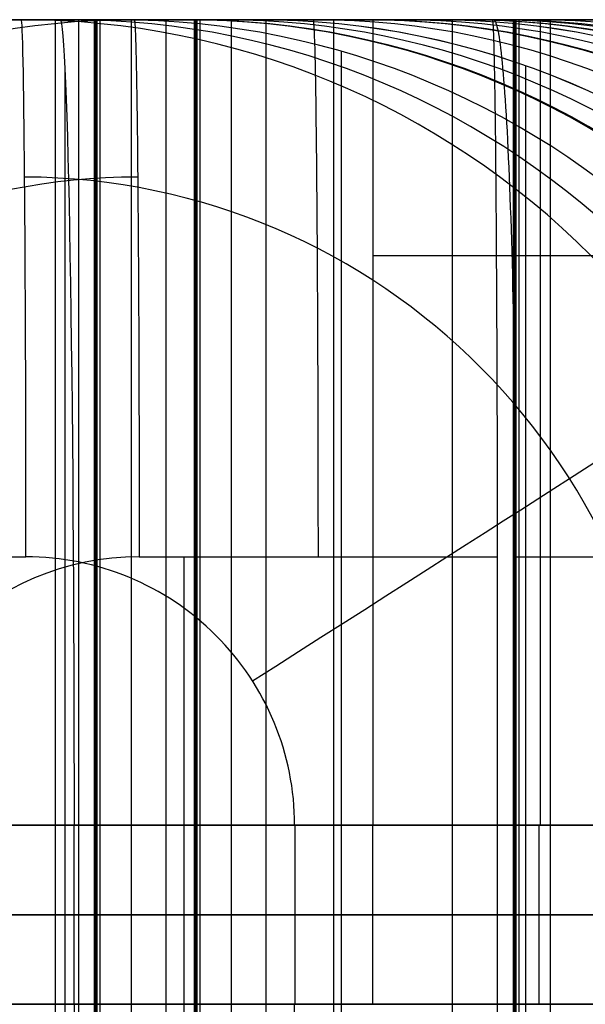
# Model space of a CAD drawing. Extents: x -879 to 919, y -7 to 33.
# Tile 42 of 66: x 504 to 516, y 11 to 33. Entities that reach past the tile are written whole.
import ezdxf

# ---------------------------------------------------------------- set-up
doc = ezdxf.new("R2010")
doc.units = 0
doc.layers.add('IGES_LEVEL_0', color=7, linetype='CONTINUOUS')
doc.layers.add('PREDEFINITO', color=7, linetype='CONTINUOUS')

msp = doc.modelspace()

# ---------------------------------------------------------------- linework, layer by layer
at = {"layer": 'IGES_LEVEL_0'}
for p, q in [((506.197, 33.426, 2227.989), (487.703, 33.426, -88.237)), ((503.675, 33.426, -89.782), (495.674, 33.426, -89.852)), ((514.198, 33.426, 2227.997), (495.704, 33.426, -88.23)), ((504.745, 33.426, 33.732), (496.744, 33.426, 33.663)), ((496.949, 33.426, 1069.797), (504.952, 33.426, 1069.962)), ((505.815, 33.426, 157.148), (497.814, 33.426, 157.148)), ((497.814, 33.426, 157.177), (505.815, 33.426, 157.245)), ((498.409, 33.426, 163.15), (587.087, 33.426, 163.15)), ((564.511, 33.426, 1199.211), (502.823, 33.426, 1199.211)), ((502.836, 33.426, 1193.21), (564.535, 33.426, 1193.21)), ((508.921, 33.426, 677.273), (502.947, 33.426, 677.273)), ((504.062, 33.426, 546.78), (503.466, 33.426, 550.672)), ((503.675, 33.426, -89.782), (505.815, 33.426, 157.245)), ((510.076, 33.426, 547.268), (503.983, 33.426, 547.268)), ((504.739, 33.426, 542.919), (504.062, 33.426, 546.78)), ((504.441, 33.426, 677.631), (504.542, 33.426, 683.432)), ((575.57, 33.426, 677.429), (504.441, 33.426, 677.631)), ((504.441, -6.574, 677.631), (504.441, 33.426, 677.631)), ((504.542, 33.426, 683.432), (575.57, 33.426, 683.432)), ((505.499, 33.426, 539.091), (504.739, 33.426, 542.919)), ((504.951, 33.426, 1069.884), (504.951, -6.574, 1069.884)), ((505.426, 33.426, 1093.685), (505.298, 33.426, 1100.013)), ((505.298, 33.426, 1100.013), (505.298, -6.574, 1100.013)), ((505.298, 33.426, 1100.013), (505.341, 33.426, 1106.363)), ((505.298, 33.426, 1100.013), (505.298, -6.574, 1100.013)), ((505.426, 33.426, 1093.685), (505.298, 33.426, 1100.013)), ((505.298, 33.426, 1100.013), (505.341, 33.426, 1106.363)), ((505.32, 33.426, 1103.188), (505.32, -6.574, 1103.188)), ((505.341, 33.426, 1106.363), (505.341, -6.574, 1106.363)), ((505.341, 33.426, 1106.363), (506.912, 33.426, 1196.364)), ((505.341, 33.426, 1106.363), (505.341, -6.574, 1106.363)), ((505.341, 33.426, 1106.363), (506.912, 33.426, 1196.364)), ((505.362, 33.426, 1096.849), (505.362, -6.574, 1096.849)), ((505.807, 33.426, 1085.612), (505.426, 33.426, 1093.685)), ((505.426, 33.426, 1093.685), (505.426, -6.574, 1093.685)), ((505.426, 33.426, 1093.685), (505.426, -6.574, 1093.685)), ((505.807, 33.426, 1085.612), (505.426, 33.426, 1093.685)), ((506.343, 33.426, 535.298), (505.499, 33.426, 539.091)), ((506.102, 33.426, 1081.611), (505.807, 33.426, 1085.612)), ((506.102, 33.426, 1081.611), (505.807, 33.426, 1085.612)), ((587.087, 33.426, 157.148), (505.815, 33.426, 157.148)), ((506.47, 33.426, 1077.634), (506.102, 33.426, 1081.611)), ((506.47, 33.426, 1077.634), (506.102, 33.426, 1081.611)), ((506.126, 33.426, 1151.364), (506.126, -6.574, 1151.364)), ((506.197, 33.426, 2227.989), (506.199, 33.423, 2228.293)), ((513.777, 33.426, 2227.996), (506.197, 33.426, 2227.989)), ((506.199, 33.423, 2228.293), (506.202, 33.414, 2228.599)), ((506.202, 33.414, 2228.599), (506.204, 33.399, 2228.908)), ((506.204, 33.399, 2228.908), (506.207, 33.378, 2229.219)), ((506.207, 33.378, 2229.219), (506.209, 33.35, 2229.532)), ((506.209, 33.35, 2229.532), (506.212, 33.315, 2229.846)), ((506.212, 33.315, 2229.846), (506.214, 33.274, 2230.162)), ((506.214, 33.274, 2230.162), (506.217, 33.226, 2230.479)), ((506.217, 33.226, 2230.479), (506.219, 33.171, 2230.797)), ((507.274, 33.426, 531.541), (506.343, 33.426, 535.298)), ((506.912, 33.426, 1073.684), (506.47, 33.426, 1077.634)), ((506.912, 33.426, 1073.684), (506.47, 33.426, 1077.634)), ((506.912, -6.574, 1196.364), (506.912, 33.426, 1196.364)), ((512.886, 33.426, 1196.364), (506.912, 33.426, 1196.364)), ((507.43, 33.426, 1069.762), (506.912, 33.426, 1073.684)), ((506.912, -6.574, 1196.364), (506.912, 33.426, 1196.364)), ((512.886, 33.426, 1196.364), (506.912, 33.426, 1196.364)), ((507.43, 33.426, 1069.762), (506.912, 33.426, 1073.684)), ((508.293, 33.426, 527.821), (507.274, 33.426, 531.541)), ((507.381, 33.426, 587.112), (507.337, 33.426, 582.572)), ((507.337, 33.426, 582.572), (507.359, 33.426, 578.214)), ((507.359, 33.426, 578.214), (507.337, 33.426, 582.572)), ((507.337, 33.426, 582.572), (507.381, 33.426, 587.112)), ((507.359, 33.426, 578.214), (507.674, 33.426, 569.701)), ((508.921, 33.426, 677.273), (507.381, 33.426, 587.112)), ((507.381, 33.426, 587.112), (508.921, 33.426, 677.273)), ((508.027, 33.426, 1065.87), (507.43, 33.426, 1069.762)), ((508.027, 33.426, 1065.87), (507.43, 33.426, 1069.762)), ((507.659, 33.426, 1610.498), (507.532, 33.426, 1616.827)), ((507.532, 33.426, 1616.827), (507.532, -6.574, 1616.827)), ((507.532, 33.426, 1616.827), (507.574, 33.426, 1623.177)), ((507.532, 33.426, 1616.827), (507.532, -6.574, 1616.827)), ((507.659, 33.426, 1610.498), (507.532, 33.426, 1616.827)), ((507.532, 33.426, 1616.827), (507.574, 33.426, 1623.177)), ((507.553, 33.426, 1620.002), (507.553, -6.574, 1620.002)), ((507.574, 33.426, 1623.177), (507.574, -6.574, 1623.177)), ((507.574, 33.426, 1623.177), (509.145, 33.426, 1713.178)), ((507.574, 33.426, 1623.177), (507.574, -6.574, 1623.177)), ((507.574, 33.426, 1623.177), (509.145, 33.426, 1713.178)), ((507.595, 33.426, 1613.662), (507.595, -6.574, 1613.662)), ((508.04, 33.426, 1602.426), (507.659, 33.426, 1610.498)), ((507.659, 33.426, 1610.498), (507.659, -6.574, 1610.498)), ((507.659, 33.426, 1610.498), (507.659, -6.574, 1610.498)), ((508.04, 33.426, 1602.426), (507.659, 33.426, 1610.498)), ((507.674, 33.426, 569.701), (508.226, 33.426, 561.94)), ((514.04, 33.426, 1066.358), (507.947, 33.426, 1066.358)), ((508.704, 33.426, 1062.01), (508.027, 33.426, 1065.87)), ((508.704, 33.426, 1062.01), (508.027, 33.426, 1065.87)), ((508.335, 33.426, 1598.424), (508.04, 33.426, 1602.426)), ((508.335, 33.426, 1598.424), (508.04, 33.426, 1602.426)), ((508.226, 33.426, 561.94), (508.606, 33.426, 558.067)), ((509.402, 33.426, 524.141), (508.293, 33.426, 527.821)), ((508.703, 33.426, 1594.448), (508.335, 33.426, 1598.424)), ((508.703, 33.426, 1594.448), (508.335, 33.426, 1598.424)), ((508.359, 33.426, 1668.177), (508.359, -6.574, 1668.177)), ((508.606, 33.426, 558.067), (509.06, 33.426, 554.203)), ((509.145, 33.426, 1590.498), (508.703, 33.426, 1594.448)), ((509.145, 33.426, 1590.498), (508.703, 33.426, 1594.448)), ((509.463, 33.426, 1058.182), (508.704, 33.426, 1062.01)), ((509.463, 33.426, 1058.182), (508.704, 33.426, 1062.01)), ((509.06, 33.426, 554.203), (509.591, 33.426, 550.349)), ((509.145, -6.574, 1713.178), (509.145, 33.426, 1713.178)), ((515.119, 33.426, 1713.178), (509.145, 33.426, 1713.178)), ((509.663, 33.426, 1586.576), (509.145, 33.426, 1590.498)), ((509.145, -6.574, 1713.178), (509.145, 33.426, 1713.178)), ((515.119, 33.426, 1713.178), (509.145, 33.426, 1713.178)), ((509.663, 33.426, 1586.576), (509.145, 33.426, 1590.498)), ((510.605, 33.426, 520.501), (509.402, 33.426, 524.141)), ((510.307, 33.426, 1054.388), (509.463, 33.426, 1058.182)), ((510.307, 33.426, 1054.388), (509.463, 33.426, 1058.182)), ((509.591, 33.426, 550.349), (510.204, 33.426, 546.508)), ((510.26, 33.426, 1582.684), (509.663, 33.426, 1586.576)), ((510.26, 33.426, 1582.684), (509.663, 33.426, 1586.576)), ((516.273, 33.426, 1583.172), (510.18, 33.426, 1583.172)), ((510.2, 33.423, 2228.297), (510.197, 33.426, 2227.993)), ((510.202, 33.414, 2228.603), (510.2, 33.423, 2228.297)), ((510.205, 33.399, 2228.912), (510.202, 33.414, 2228.603)), ((510.204, 33.426, 546.508), (510.75, 33.426, 543.47)), ((510.207, 33.378, 2229.223), (510.205, 33.399, 2228.912)), ((510.21, 33.35, 2229.535), (510.207, 33.378, 2229.223)), ((510.212, 33.315, 2229.85), (510.21, 33.35, 2229.535)), ((510.215, 33.274, 2230.166), (510.212, 33.315, 2229.85)), ((510.217, 33.226, 2230.483), (510.215, 33.274, 2230.166)), ((510.22, 33.171, 2230.801), (510.217, 33.226, 2230.483)), ((510.937, 33.426, 1578.823), (510.26, 33.426, 1582.684)), ((510.937, 33.426, 1578.823), (510.26, 33.426, 1582.684)), ((511.238, 33.426, 1050.631), (510.307, 33.426, 1054.388)), ((511.238, 33.426, 1050.631), (510.307, 33.426, 1054.388)), ((511.902, 33.426, 516.904), (510.605, 33.426, 520.501)), ((510.705, 33.426, 1716.025), (510.655, 33.426, 1710.023)), ((510.655, 33.426, 1710.023), (553.14, 33.426, 1710.023)), ((510.655, -6.574, 1710.023), (510.655, 33.426, 1710.023)), ((510.655, 33.426, 1710.023), (553.14, 33.426, 1710.023)), ((553.116, 33.426, 1716.025), (510.705, 33.426, 1716.025)), ((510.75, 33.426, 543.47), (511.351, 33.426, 540.443)), ((511.696, 33.426, 1574.995), (510.937, 33.426, 1578.823)), ((511.696, 33.426, 1574.995), (510.937, 33.426, 1578.823)), ((512.257, 33.426, 1046.912), (511.238, 33.426, 1050.631)), ((512.257, 33.426, 1046.912), (511.238, 33.426, 1050.631)), ((511.345, 33.426, 1106.203), (511.301, 33.426, 1101.663)), ((511.301, 33.426, 1101.663), (511.324, 33.426, 1097.305)), ((511.324, 33.426, 1097.305), (511.301, 33.426, 1101.663)), ((511.301, 33.426, 1101.663), (511.345, 33.426, 1106.203)), ((511.324, 33.426, 1097.305), (511.638, 33.426, 1088.791)), ((511.324, 33.426, 1097.305), (511.638, 33.426, 1088.791)), ((512.886, 33.426, 1196.364), (511.345, 33.426, 1106.203)), ((511.345, 33.426, 1106.203), (512.886, 33.426, 1196.364)), ((511.351, 33.426, 540.443), (512.01, 33.426, 537.427)), ((511.638, 33.426, 1088.791), (512.191, 33.426, 1081.03)), ((511.638, 33.426, 1088.791), (512.191, 33.426, 1081.03)), ((512.54, 33.426, 1571.202), (511.696, 33.426, 1574.995)), ((512.54, 33.426, 1571.202), (511.696, 33.426, 1574.995)), ((513.295, 33.426, 513.351), (511.902, 33.426, 516.904)), ((512.01, 33.426, 537.427), (512.727, 33.426, 534.426)), ((512.191, 33.426, 1081.03), (512.571, 33.426, 1077.158)), ((512.191, 33.426, 1081.03), (512.571, 33.426, 1077.158)), ((513.367, 33.426, 1043.231), (512.257, 33.426, 1046.912)), ((513.367, 33.426, 1043.231), (512.257, 33.426, 1046.912)), ((513.471, 33.426, 1567.445), (512.54, 33.426, 1571.202)), ((513.471, 33.426, 1567.445), (512.54, 33.426, 1571.202)), ((512.571, 33.426, 1077.158), (513.025, 33.426, 1073.294)), ((512.571, 33.426, 1077.158), (513.025, 33.426, 1073.294)), ((512.727, 33.426, 534.426), (513.505, 33.426, 531.439)), ((513.025, 33.426, 1073.294), (513.556, 33.426, 1069.44)), ((513.025, 33.426, 1073.294), (513.556, 33.426, 1069.44)), ((514.788, 33.426, 509.843), (513.295, 33.426, 513.351)), ((513.295, 33.426, 513.351), (513.295, -6.574, 513.351)), ((514.569, 33.426, 1039.592), (513.367, 33.426, 1043.231)), ((514.569, 33.426, 1039.592), (513.367, 33.426, 1043.231)), ((514.49, 33.426, 1563.725), (513.471, 33.426, 1567.445)), ((514.49, 33.426, 1563.725), (513.471, 33.426, 1567.445)), ((513.505, 33.426, 531.439), (514.345, 33.426, 528.469)), ((513.578, 33.426, 1623.016), (513.534, 33.426, 1618.476)), ((513.534, 33.426, 1618.476), (513.557, 33.426, 1614.118)), ((513.557, 33.426, 1614.118), (513.534, 33.426, 1618.476)), ((513.534, 33.426, 1618.476), (513.578, 33.426, 1623.016)), ((513.556, 33.426, 1069.44), (514.168, 33.426, 1065.598)), ((513.556, 33.426, 1069.44), (514.168, 33.426, 1065.598)), ((513.557, 33.426, 1614.118), (513.871, 33.426, 1605.605)), ((513.557, 33.426, 1614.118), (513.871, 33.426, 1605.605)), ((515.119, 33.426, 1713.178), (513.578, 33.426, 1623.016)), ((513.578, 33.426, 1623.016), (515.119, 33.426, 1713.178)), ((514.198, 33.426, 2227.997), (513.777, 33.426, 2227.996)), ((513.871, 33.426, 1605.605), (514.424, 33.426, 1597.844)), ((513.871, 33.426, 1605.605), (514.424, 33.426, 1597.844)), ((514.168, 33.426, 1065.598), (514.714, 33.426, 1062.561)), ((514.168, 33.426, 1065.598), (514.714, 33.426, 1062.561)), ((514.2, 33.423, 2228.3), (514.198, 33.426, 2227.997)), ((514.203, 33.414, 2228.607), (514.2, 33.423, 2228.3)), ((514.205, 33.399, 2228.915), (514.203, 33.414, 2228.607)), ((514.208, 33.378, 2229.226), (514.205, 33.399, 2228.915)), ((514.21, 33.35, 2229.539), (514.208, 33.378, 2229.226)), ((514.213, 33.315, 2229.854), (514.21, 33.35, 2229.539)), ((514.215, 33.274, 2230.17), (514.213, 33.315, 2229.854)), ((514.218, 33.226, 2230.487), (514.215, 33.274, 2230.17)), ((514.217, 33.426, 2228.088), (514.228, 33.423, 2228.392)), ((522.221, 33.426, 2227.942), (514.217, 33.426, 2228.088)), ((514.22, 33.171, 2230.805), (514.218, 33.226, 2230.487)), ((514.228, 33.423, 2228.392), (514.239, 33.414, 2228.698)), ((514.239, 33.414, 2228.698), (514.251, 33.399, 2229.006)), ((514.251, 33.399, 2229.006), (514.262, 33.378, 2229.317)), ((514.262, 33.378, 2229.317), (514.273, 33.35, 2229.629)), ((514.273, 33.35, 2229.629), (514.285, 33.315, 2229.943)), ((514.285, 33.315, 2229.943), (514.296, 33.274, 2230.259)), ((514.296, 33.274, 2230.259), (514.307, 33.226, 2230.576)), ((514.307, 33.226, 2230.576), (514.319, 33.171, 2230.894)), ((514.345, 33.426, 528.469), (515.249, 33.426, 525.518)), ((514.424, 33.426, 1597.844), (514.804, 33.426, 1593.972)), ((514.424, 33.426, 1597.844), (514.804, 33.426, 1593.972)), ((515.6, 33.426, 1560.045), (514.49, 33.426, 1563.725)), ((515.6, 33.426, 1560.045), (514.49, 33.426, 1563.725)), ((515.866, 33.426, 1035.995), (514.569, 33.426, 1039.592)), ((515.866, 33.426, 1035.995), (514.569, 33.426, 1039.592)), ((514.782, 33.426, 2127.293), (514.655, 33.426, 2133.622)), ((514.655, 33.426, 2133.622), (514.655, -6.574, 2133.622)), ((514.655, 33.426, 2133.622), (514.697, 33.426, 2139.972)), ((514.655, 33.426, 2133.622), (514.655, -6.574, 2133.622)), ((514.782, 33.426, 2127.293), (514.655, 33.426, 2133.622)), ((514.655, 33.426, 2133.622), (514.697, 33.426, 2139.972)), ((514.676, 33.426, 2136.797), (514.676, -6.574, 2136.797)), ((514.697, 33.426, 2139.972), (514.697, -6.574, 2139.972)), ((514.697, 33.426, 2139.972), (516.268, 33.426, 2229.973)), ((514.697, 33.426, 2139.972), (514.697, -6.574, 2139.972)), ((514.697, 33.426, 2139.972), (516.268, 33.426, 2229.973)), ((514.714, 33.426, 1062.561), (515.316, 33.426, 1059.533)), ((514.714, 33.426, 1062.561), (515.316, 33.426, 1059.533)), ((514.718, 33.426, 2130.458), (514.718, -6.574, 2130.458)), ((515.164, 33.426, 2119.221), (514.782, 33.426, 2127.293)), ((514.782, 33.426, 2127.293), (514.782, -6.574, 2127.293)), ((514.782, 33.426, 2127.293), (514.782, -6.574, 2127.293)), ((515.164, 33.426, 2119.221), (514.782, 33.426, 2127.293)), ((516.381, 33.426, 506.383), (514.788, 33.426, 509.843)), ((514.804, 33.426, 1593.972), (515.258, 33.426, 1590.108)), ((514.804, 33.426, 1593.972), (515.258, 33.426, 1590.108)), ((515.459, 33.426, 2115.219), (515.164, 33.426, 2119.221)), ((515.459, 33.426, 2115.219), (515.164, 33.426, 2119.221)), ((515.249, 33.426, 525.518), (516.218, 33.426, 522.588)), ((515.258, 33.426, 1590.108), (515.789, 33.426, 1586.254)), ((515.258, 33.426, 1590.108), (515.789, 33.426, 1586.254)), ((515.316, 33.426, 1059.533), (515.974, 33.426, 1056.518)), ((515.316, 33.426, 1059.533), (515.974, 33.426, 1056.518)), ((515.826, 33.426, 2111.243), (515.459, 33.426, 2115.219)), ((515.826, 33.426, 2111.243), (515.459, 33.426, 2115.219)), ((515.483, 33.426, 2184.972), (515.483, -6.574, 2184.972)), ((516.802, 33.426, 1556.405), (515.6, 33.426, 1560.045)), ((516.802, 33.426, 1556.405), (515.6, 33.426, 1560.045)), ((515.789, 33.426, 1586.254), (516.401, 33.426, 1582.412)), ((515.789, 33.426, 1586.254), (516.401, 33.426, 1582.412)), ((516.268, 33.426, 2107.293), (515.826, 33.426, 2111.243)), ((516.268, 33.426, 2107.293), (515.826, 33.426, 2111.243)), ((517.26, 33.426, 1032.442), (515.866, 33.426, 1035.995)), ((517.26, 33.426, 1032.442), (515.866, 33.426, 1035.995)), ((515.974, 33.426, 1056.518), (516.691, 33.426, 1053.516)), ((515.974, 33.426, 1056.518), (516.691, 33.426, 1053.516)), ((516.218, 33.426, 522.588), (517.488, 33.426, 519.053)), ((516.786, 33.426, 2103.371), (516.268, 33.426, 2107.293)), ((516.786, 33.426, 2103.371), (516.268, 33.426, 2107.293)), ((506.219, 33.171, 2230.797), (506.222, 33.109, 2231.116)), ((506.222, 33.109, 2231.116), (506.224, 33.04, 2231.435)), ((506.224, 33.04, 2231.435), (506.227, 32.963, 2231.755)), ((510.222, 33.109, 2231.12), (510.22, 33.171, 2230.801)), ((510.225, 33.04, 2231.439), (510.222, 33.109, 2231.12)), ((510.227, 32.963, 2231.758), (510.225, 33.04, 2231.439)), ((514.223, 33.109, 2231.124), (514.22, 33.171, 2230.805)), ((514.225, 33.04, 2231.443), (514.223, 33.109, 2231.124)), ((514.228, 32.963, 2231.762), (514.225, 33.04, 2231.443)), ((514.319, 33.171, 2230.894), (514.331, 33.109, 2231.212)), ((514.331, 33.109, 2231.212), (514.342, 33.04, 2231.531)), ((514.342, 33.04, 2231.531), (514.354, 32.963, 2231.85)), ((506.227, 32.963, 2231.755), (506.229, 32.879, 2232.074)), ((506.229, 32.879, 2232.074), (506.232, 32.788, 2232.392)), ((506.232, 32.788, 2232.392), (506.235, 32.69, 2232.71)), ((510.23, 32.879, 2232.078), (510.227, 32.963, 2231.758)), ((510.233, 32.788, 2232.396), (510.23, 32.879, 2232.078)), ((510.235, 32.69, 2232.714), (510.233, 32.788, 2232.396)), ((514.231, 32.879, 2232.081), (514.228, 32.963, 2231.762)), ((514.233, 32.788, 2232.4), (514.231, 32.879, 2232.081)), ((514.236, 32.69, 2232.718), (514.233, 32.788, 2232.4)), ((514.354, 32.963, 2231.85), (514.365, 32.879, 2232.169)), ((514.365, 32.879, 2232.169), (514.377, 32.788, 2232.487)), ((514.377, 32.788, 2232.487), (514.388, 32.69, 2232.804)), ((506.235, 32.69, 2232.71), (506.237, 32.584, 2233.027)), ((506.237, 32.584, 2233.027), (506.24, 32.47, 2233.342)), ((510.238, 32.584, 2233.03), (510.235, 32.69, 2232.714)), ((510.24, 32.47, 2233.345), (510.238, 32.584, 2233.03)), ((510.815, 32.718, 157.289), (510.815, -5.865, 157.289)), ((514.238, 32.584, 2233.034), (514.236, 32.69, 2232.718)), ((514.241, 32.47, 2233.349), (514.238, 32.584, 2233.034)), ((514.388, 32.69, 2232.804), (514.4, 32.584, 2233.12)), ((514.4, 32.584, 2233.12), (514.411, 32.47, 2233.435)), ((504.647, 32.361, 689.532), (504.647, -5.509, 689.532)), ((506.24, 32.47, 2233.342), (506.242, 32.35, 2233.655)), ((506.242, 32.35, 2233.655), (506.245, 32.221, 2233.966)), ((510.243, 32.35, 2233.659), (510.24, 32.47, 2233.345)), ((510.245, 32.221, 2233.97), (510.243, 32.35, 2233.659)), ((514.243, 32.35, 2233.662), (514.241, 32.47, 2233.349)), ((514.246, 32.221, 2233.974), (514.243, 32.35, 2233.662)), ((514.411, 32.47, 2233.435), (514.422, 32.35, 2233.748)), ((514.422, 32.35, 2233.748), (514.434, 32.221, 2234.059)), ((514.936, 32.392, 677.273), (514.936, -5.539, 677.273)), ((506.245, 32.221, 2233.966), (506.247, 32.086, 2234.275)), ((510.248, 32.086, 2234.278), (510.245, 32.221, 2233.97)), ((514.248, 32.086, 2234.282), (514.246, 32.221, 2233.974)), ((514.434, 32.221, 2234.059), (514.445, 32.086, 2234.367)), ((506.247, 32.086, 2234.275), (506.249, 31.943, 2234.58)), ((506.249, 31.943, 2234.58), (506.252, 31.792, 2234.883)), ((510.25, 31.943, 2234.584), (510.248, 32.086, 2234.278)), ((510.252, 31.792, 2234.887), (510.25, 31.943, 2234.584)), ((514.251, 31.943, 2234.588), (514.248, 32.086, 2234.282)), ((514.253, 31.792, 2234.891), (514.251, 31.943, 2234.588)), ((514.445, 32.086, 2234.367), (514.456, 31.943, 2234.673)), ((514.456, 31.943, 2234.673), (514.467, 31.792, 2234.975)), ((506.252, 31.792, 2234.883), (506.254, 31.635, 2235.182)), ((510.255, 31.635, 2235.186), (510.252, 31.792, 2234.887)), ((514.255, 31.635, 2235.19), (514.253, 31.792, 2234.891)), ((514.467, 31.792, 2234.975), (514.478, 31.635, 2235.274)), ((506.254, 31.635, 2235.182), (506.257, 31.47, 2235.478)), ((506.257, 31.47, 2235.478), (506.259, 31.299, 2235.769)), ((510.257, 31.47, 2235.482), (510.255, 31.635, 2235.186)), ((510.26, 31.299, 2235.773), (510.257, 31.47, 2235.482)), ((514.258, 31.47, 2235.485), (514.255, 31.635, 2235.19)), ((514.26, 31.299, 2235.777), (514.258, 31.47, 2235.485)), ((514.478, 31.635, 2235.274), (514.488, 31.47, 2235.569)), ((514.488, 31.47, 2235.569), (514.499, 31.299, 2235.86)), ((506.259, 31.299, 2235.769), (506.261, 31.12, 2236.056)), ((510.262, 31.12, 2236.06), (510.26, 31.299, 2235.773)), ((514.262, 31.12, 2236.063), (514.26, 31.299, 2235.777)), ((514.499, 31.299, 2235.86), (514.509, 31.12, 2236.147)), ((506.261, 31.12, 2236.056), (506.264, 30.935, 2236.338)), ((510.264, 30.935, 2236.342), (510.262, 31.12, 2236.06)), ((514.265, 30.935, 2236.345), (514.262, 31.12, 2236.063)), ((514.509, 31.12, 2236.147), (514.52, 30.935, 2236.428)), ((506.264, 30.935, 2236.338), (506.266, 30.743, 2236.615)), ((510.266, 30.743, 2236.619), (510.264, 30.935, 2236.342)), ((514.267, 30.743, 2236.622), (514.265, 30.935, 2236.345)), ((514.52, 30.935, 2236.428), (514.53, 30.743, 2236.705)), ((506.266, 30.743, 2236.615), (506.268, 30.544, 2236.886)), ((510.268, 30.544, 2236.89), (510.266, 30.743, 2236.619)), ((514.269, 30.544, 2236.894), (514.267, 30.743, 2236.622)), ((514.53, 30.743, 2236.705), (514.539, 30.544, 2236.976)), ((506.268, 30.544, 2236.886), (506.27, 30.339, 2237.152)), ((510.271, 30.339, 2237.156), (510.268, 30.544, 2236.89)), ((514.271, 30.339, 2237.16), (514.269, 30.544, 2236.894)), ((514.539, 30.544, 2236.976), (514.549, 30.339, 2237.242)), ((506.27, 30.339, 2237.152), (506.272, 30.128, 2237.412)), ((510.273, 30.128, 2237.416), (510.271, 30.339, 2237.156)), ((514.273, 30.128, 2237.42), (514.271, 30.339, 2237.16)), ((514.549, 30.339, 2237.242), (514.558, 30.128, 2237.502)), ((506.272, 30.128, 2237.412), (506.274, 29.912, 2237.666)), ((510.275, 29.912, 2237.67), (510.273, 30.128, 2237.416)), ((514.275, 29.912, 2237.674), (514.273, 30.128, 2237.42)), ((514.558, 30.128, 2237.502), (514.568, 29.912, 2237.755)), ((506.274, 29.912, 2237.666), (506.276, 29.689, 2237.913)), ((510.277, 29.689, 2237.917), (510.275, 29.912, 2237.67)), ((514.277, 29.689, 2237.921), (514.275, 29.912, 2237.674)), ((514.568, 29.912, 2237.755), (514.577, 29.689, 2238.002)), ((506.276, 29.689, 2237.913), (506.278, 29.461, 2238.154)), ((510.279, 29.461, 2238.158), (510.277, 29.689, 2237.917)), ((514.279, 29.461, 2238.161), (514.277, 29.689, 2237.921)), ((514.577, 29.689, 2238.002), (514.585, 29.461, 2238.242)), ((506.278, 29.461, 2238.154), (506.28, 29.228, 2238.387)), ((510.28, 29.228, 2238.391), (510.279, 29.461, 2238.158)), ((514.281, 29.228, 2238.395), (514.279, 29.461, 2238.161)), ((514.585, 29.461, 2238.242), (514.594, 29.228, 2238.476)), ((506.28, 29.228, 2238.387), (506.282, 28.99, 2238.614)), ((510.282, 28.99, 2238.617), (510.28, 29.228, 2238.391)), ((514.283, 28.99, 2238.621), (514.281, 29.228, 2238.395)), ((514.594, 29.228, 2238.476), (514.602, 28.99, 2238.702)), ((506.282, 28.99, 2238.614), (506.283, 28.747, 2238.833)), ((510.284, 28.747, 2238.836), (510.282, 28.99, 2238.617)), ((514.285, 28.747, 2238.84), (514.283, 28.99, 2238.621)), ((514.602, 28.99, 2238.702), (514.61, 28.747, 2238.921)), ((506.283, 28.747, 2238.833), (506.285, 28.5, 2239.044)), ((510.286, 28.5, 2239.048), (510.284, 28.747, 2238.836)), ((514.286, 28.5, 2239.052), (514.285, 28.747, 2238.84)), ((514.61, 28.747, 2238.921), (514.617, 28.5, 2239.132)), ((506.285, 28.5, 2239.044), (506.287, 28.248, 2239.248)), ((510.287, 28.248, 2239.252), (510.286, 28.5, 2239.048)), ((514.288, 28.248, 2239.255), (514.286, 28.5, 2239.052)), ((514.617, 28.5, 2239.132), (514.625, 28.248, 2239.335)), ((506.287, 28.248, 2239.248), (506.288, 27.993, 2239.444)), ((510.289, 27.993, 2239.447), (510.287, 28.248, 2239.252)), ((514.289, 27.993, 2239.451), (514.288, 28.248, 2239.255)), ((514.625, 28.248, 2239.335), (514.632, 27.993, 2239.531)), ((506.288, 27.993, 2239.444), (506.29, 27.734, 2239.631)), ((510.29, 27.734, 2239.635), (510.289, 27.993, 2239.447)), ((514.291, 27.734, 2239.639), (514.289, 27.993, 2239.451)), ((514.632, 27.993, 2239.531), (514.639, 27.734, 2239.718)), ((506.29, 27.734, 2239.631), (506.291, 27.471, 2239.811)), ((510.292, 27.471, 2239.815), (510.29, 27.734, 2239.635)), ((514.292, 27.471, 2239.819), (514.291, 27.734, 2239.639)), ((514.639, 27.734, 2239.718), (514.645, 27.471, 2239.898)), ((506.291, 27.471, 2239.811), (506.293, 27.206, 2239.982)), ((510.293, 27.206, 2239.986), (510.292, 27.471, 2239.815)), ((514.294, 27.206, 2239.99), (514.292, 27.471, 2239.819)), ((514.645, 27.471, 2239.898), (514.651, 27.206, 2240.069)), ((506.293, 27.206, 2239.982), (506.294, 26.938, 2240.145)), ((510.294, 26.938, 2240.149), (510.293, 27.206, 2239.986)), ((514.295, 26.938, 2240.153), (514.294, 27.206, 2239.99)), ((514.651, 27.206, 2240.069), (514.657, 26.938, 2240.232)), ((506.294, 26.938, 2240.145), (506.295, 26.667, 2240.3)), ((510.296, 26.667, 2240.304), (510.294, 26.938, 2240.149)), ((514.296, 26.667, 2240.308), (514.295, 26.938, 2240.153)), ((514.657, 26.938, 2240.232), (514.663, 26.667, 2240.387)), ((506.295, 26.667, 2240.3), (506.296, 26.394, 2240.446)), ((510.297, 26.394, 2240.45), (510.296, 26.667, 2240.304)), ((514.297, 26.394, 2240.454), (514.296, 26.667, 2240.308)), ((514.663, 26.667, 2240.387), (514.668, 26.394, 2240.533)), ((506.296, 26.394, 2240.446), (506.297, 26.12, 2240.584)), ((510.298, 26.12, 2240.588), (510.297, 26.394, 2240.45)), ((514.299, 26.12, 2240.592), (514.297, 26.394, 2240.454)), ((514.668, 26.394, 2240.533), (514.673, 26.12, 2240.67)), ((506.297, 26.12, 2240.584), (506.298, 25.843, 2240.713)), ((510.299, 25.843, 2240.717), (510.298, 26.12, 2240.588)), ((514.3, 25.843, 2240.721), (514.299, 26.12, 2240.592)), ((514.673, 26.12, 2240.67), (514.678, 25.843, 2240.799)), ((506.298, 25.843, 2240.713), (506.299, 25.566, 2240.834)), ((510.3, 25.566, 2240.838), (510.299, 25.843, 2240.717)), ((514.301, 25.566, 2240.842), (514.3, 25.843, 2240.721)), ((514.678, 25.843, 2240.799), (514.682, 25.566, 2240.92)), ((506.299, 25.566, 2240.834), (506.3, 25.287, 2240.947)), ((510.301, 25.287, 2240.95), (510.3, 25.566, 2240.838)), ((514.301, 25.287, 2240.954), (514.301, 25.566, 2240.842)), ((514.682, 25.566, 2240.92), (514.686, 25.287, 2241.032)), ((506.3, 25.287, 2240.947), (506.301, 25.008, 2241.051)), ((510.302, 25.008, 2241.054), (510.301, 25.287, 2240.95)), ((514.302, 25.008, 2241.058), (514.301, 25.287, 2240.954)), ((514.686, 25.287, 2241.032), (514.69, 25.008, 2241.136)), ((506.301, 25.008, 2241.051), (506.302, 24.728, 2241.146)), ((510.302, 24.728, 2241.15), (510.302, 25.008, 2241.054)), ((514.303, 24.728, 2241.154), (514.302, 25.008, 2241.058)), ((514.69, 25.008, 2241.136), (514.694, 24.728, 2241.232)), ((506.302, 24.728, 2241.146), (506.303, 24.448, 2241.233)), ((510.303, 24.448, 2241.237), (510.302, 24.728, 2241.15)), ((514.304, 24.448, 2241.241), (514.303, 24.728, 2241.154)), ((514.694, 24.728, 2241.232), (514.697, 24.448, 2241.319)), ((506.303, 24.448, 2241.233), (506.303, 24.168, 2241.312)), ((510.304, 24.168, 2241.316), (510.303, 24.448, 2241.237)), ((514.304, 24.168, 2241.32), (514.304, 24.448, 2241.241)), ((514.697, 24.448, 2241.319), (514.7, 24.168, 2241.398)), ((506.303, 24.168, 2241.312), (506.304, 23.889, 2241.383)), ((510.304, 23.889, 2241.387), (510.304, 24.168, 2241.316)), ((514.305, 23.889, 2241.391), (514.304, 24.168, 2241.32)), ((514.7, 24.168, 2241.398), (514.702, 23.889, 2241.468)), ((506.304, 23.889, 2241.383), (506.304, 23.61, 2241.446)), ((510.305, 23.61, 2241.45), (510.304, 23.889, 2241.387)), ((514.305, 23.61, 2241.453), (514.305, 23.889, 2241.391)), ((514.702, 23.889, 2241.468), (514.704, 23.61, 2241.531)), ((506.304, 23.61, 2241.446), (506.305, 23.332, 2241.501)), ((510.305, 23.332, 2241.504), (510.305, 23.61, 2241.45)), ((514.306, 23.332, 2241.508), (514.305, 23.61, 2241.453)), ((514.704, 23.61, 2241.531), (514.706, 23.332, 2241.586)), ((506.305, 23.332, 2241.501), (506.305, 23.055, 2241.548)), ((510.306, 23.055, 2241.552), (510.305, 23.332, 2241.504)), ((514.306, 23.055, 2241.555), (514.306, 23.332, 2241.508)), ((514.706, 23.332, 2241.586), (514.708, 23.055, 2241.633)), ((506.305, 23.055, 2241.548), (506.305, 22.779, 2241.587)), ((510.306, 22.779, 2241.591), (510.306, 23.055, 2241.552)), ((514.307, 22.779, 2241.595), (514.306, 23.055, 2241.555)), ((514.708, 23.055, 2241.633), (514.71, 22.779, 2241.672)), ((506.305, 22.779, 2241.587), (506.306, 22.505, 2241.619)), ((510.306, 22.505, 2241.623), (510.306, 22.779, 2241.591)), ((514.307, 22.505, 2241.627), (514.307, 22.779, 2241.595)), ((514.71, 22.779, 2241.672), (514.711, 22.505, 2241.704)), ((506.306, 22.505, 2241.619), (506.306, 22.232, 2241.643)), ((510.306, 22.232, 2241.647), (510.306, 22.505, 2241.623)), ((514.307, 22.232, 2241.651), (514.307, 22.505, 2241.627)), ((514.711, 22.505, 2241.704), (514.712, 22.232, 2241.728)), ((506.306, 22.232, 2241.643), (506.306, 21.961, 2241.661)), ((510.307, 21.961, 2241.665), (510.306, 22.232, 2241.647)), ((514.307, 21.961, 2241.668), (514.307, 22.232, 2241.651)), ((514.712, 22.232, 2241.728), (514.712, 21.961, 2241.746)), ((506.306, 21.961, 2241.661), (506.306, 21.693, 2241.671)), ((510.307, 21.693, 2241.675), (510.307, 21.961, 2241.665)), ((514.307, 21.693, 2241.679), (514.307, 21.961, 2241.668)), ((514.712, 21.961, 2241.746), (514.713, 21.693, 2241.756)), ((506.306, 21.693, 2241.671), (506.306, 21.426, 2241.674)), ((510.307, 21.426, 2241.678), (510.307, 21.693, 2241.675)), ((514.307, 21.426, 2241.682), (514.307, 21.693, 2241.679)), ((514.713, 21.693, 2241.756), (514.713, 21.426, 2241.759)), ((495.57, 21.426, -101.852), (503.778, 21.426, -101.782)), ((506.306, 21.426, 2241.674), (513.888, 21.426, 2241.681)), ((507.306, 21.426, 2241.675), (507.306, 5.426, 2241.675)), ((513.888, 21.426, 2241.681), (514.307, 21.426, 2241.682)), ((514.307, 5.426, 2241.682), (514.307, 21.426, 2241.682)), ((514.713, 21.426, 2241.759), (522.717, 21.426, 2241.613)), ((587.087, 15.426, 181.15), (498.409, 15.426, 181.15)), ((502.785, 15.426, 1217.211), (564.511, 15.426, 1217.211)), ((575.57, 15.426, 701.432), (504.853, 15.426, 701.432)), ((504.853, 11.426, 701.432), (504.853, 15.426, 701.432)), ((509.779, 15.426, -101.73), (509.779, 11.426, -101.73)), ((509.779, 13.426, -101.73), (495.57, 13.426, -101.852)), ((495.595, 13.426, -101.915), (514.307, 13.426, 2241.682)), ((497.814, 13.426, 157.148), (587.087, 13.426, 157.148)), ((523.817, 13.426, 157.401), (497.814, 13.426, 157.177)), ((587.087, 13.426, 181.15), (498.409, 13.426, 181.15)), ((514.307, 13.426, 2241.682), (500.305, 13.426, 2241.669)), ((564.511, 13.426, 1217.211), (502.785, 13.426, 1217.211)), ((502.836, 13.426, 1193.21), (564.535, 13.426, 1193.21)), ((526.924, 13.426, 677.273), (502.947, 13.426, 677.273)), ((504.062, 13.426, 546.78), (503.466, 13.426, 550.672)), ((504.739, 13.426, 542.919), (504.062, 13.426, 546.78)), ((504.441, 13.426, 677.631), (504.853, 13.426, 701.432)), ((504.441, 13.426, 677.631), (575.57, 13.426, 677.429)), ((505.499, 13.426, 539.091), (504.739, 13.426, 542.919)), ((575.57, 13.426, 701.432), (504.853, 13.426, 701.432)), ((505.298, 13.426, 1100.013), (505.426, 13.426, 1093.685)), ((505.341, 13.426, 1106.363), (505.298, 13.426, 1100.013)), ((506.912, 13.426, 1196.364), (505.341, 13.426, 1106.363)), ((505.807, 13.426, 1085.612), (505.426, 13.426, 1093.685)), ((506.343, 13.426, 535.298), (505.499, 13.426, 539.091)), ((506.102, 13.426, 1081.611), (505.807, 13.426, 1085.612)), ((506.47, 13.426, 1077.634), (506.102, 13.426, 1081.611)), ((507.274, 13.426, 531.541), (506.343, 13.426, 535.298)), ((506.912, 13.426, 1073.684), (506.47, 13.426, 1077.634)), ((530.889, 13.426, 1196.364), (506.912, 13.426, 1196.364)), ((507.43, 13.426, 1069.762), (506.912, 13.426, 1073.684)), ((508.293, 13.426, 527.821), (507.274, 13.426, 531.541)), ((508.027, 13.426, 1065.87), (507.43, 13.426, 1069.762)), ((507.532, 13.426, 1616.827), (507.659, 13.426, 1610.498)), ((507.574, 13.426, 1623.177), (507.532, 13.426, 1616.827)), ((509.145, 13.426, 1713.178), (507.574, 13.426, 1623.177)), ((508.04, 13.426, 1602.426), (507.659, 13.426, 1610.498)), ((508.704, 13.426, 1062.01), (508.027, 13.426, 1065.87)), ((508.335, 13.426, 1598.424), (508.04, 13.426, 1602.426)), ((509.402, 13.426, 524.141), (508.293, 13.426, 527.821)), ((508.703, 13.426, 1594.448), (508.335, 13.426, 1598.424)), ((509.145, 13.426, 1590.498), (508.703, 13.426, 1594.448)), ((509.463, 13.426, 1058.182), (508.704, 13.426, 1062.01)), ((533.122, 13.426, 1713.178), (509.145, 13.426, 1713.178)), ((509.663, 13.426, 1586.576), (509.145, 13.426, 1590.498)), ((510.605, 13.426, 520.501), (509.402, 13.426, 524.141)), ((510.307, 13.426, 1054.388), (509.463, 13.426, 1058.182)), ((510.26, 13.426, 1582.684), (509.663, 13.426, 1586.576)), ((510.937, 13.426, 1578.823), (510.26, 13.426, 1582.684)), ((511.238, 13.426, 1050.631), (510.307, 13.426, 1054.388)), ((511.902, 13.426, 516.904), (510.605, 13.426, 520.501)), ((510.655, 13.426, 1710.023), (553.14, 13.426, 1710.023)), ((511.696, 13.426, 1574.995), (510.937, 13.426, 1578.823)), ((512.257, 13.426, 1046.912), (511.238, 13.426, 1050.631)), ((512.54, 13.426, 1571.202), (511.696, 13.426, 1574.995)), ((513.295, 13.426, 513.351), (511.902, 13.426, 516.904)), ((513.367, 13.426, 1043.231), (512.257, 13.426, 1046.912)), ((513.471, 13.426, 1567.445), (512.54, 13.426, 1571.202)), ((514.788, 13.426, 509.843), (513.295, 13.426, 513.351)), ((514.569, 13.426, 1039.592), (513.367, 13.426, 1043.231)), ((514.49, 13.426, 1563.725), (513.471, 13.426, 1567.445)), ((515.6, 13.426, 1560.045), (514.49, 13.426, 1563.725)), ((515.866, 13.426, 1035.995), (514.569, 13.426, 1039.592)), ((514.655, 13.426, 2133.622), (514.782, 13.426, 2127.293)), ((514.697, 13.426, 2139.972), (514.655, 13.426, 2133.622)), ((516.268, 13.426, 2229.973), (514.697, 13.426, 2139.972)), ((515.164, 13.426, 2119.221), (514.782, 13.426, 2127.293)), ((516.381, 13.426, 506.383), (514.788, 13.426, 509.843)), ((515.459, 13.426, 2115.219), (515.164, 13.426, 2119.221)), ((515.826, 13.426, 2111.243), (515.459, 13.426, 2115.219)), ((516.802, 13.426, 1556.405), (515.6, 13.426, 1560.045)), ((516.268, 13.426, 2107.293), (515.826, 13.426, 2111.243)), ((517.26, 13.426, 1032.442), (515.866, 13.426, 1035.995)), ((516.786, 13.426, 2103.371), (516.268, 13.426, 2107.293)), ((587.087, 11.426, 181.15), (498.409, 11.426, 181.15)), ((502.785, 11.426, 1217.211), (564.511, 11.426, 1217.211)), ((575.57, 11.426, 701.432), (504.853, 11.426, 701.432))]:
    msp.add_line(p, q, dxfattribs=at)
at = {"layer": 'IGES_LEVEL_0', "extrusion": (-0.000945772, -2.06739e-08, 1)}
msp.add_arc((508.303, 15.425, 2227.509), 18.001, 89.9961, 179.9961, dxfattribs=at)
at = {"layer": 'IGES_LEVEL_0', "extrusion": (0.002904, 9.36272e-10, 0.999996)}
msp.add_arc((503.933, 15.426, -88.319), 18, 0.0004, 90.0005, dxfattribs=at)
at = {"layer": 'IGES_LEVEL_0', "extrusion": (0.999963, 1.83634e-07, 0.008612)}
msp.add_arc((21.426, -94.117, 502.883), 12, 270, 0, dxfattribs=at)
at = {"layer": 'IGES_LEVEL_0', "extrusion": (0.999851, -3.7086e-10, -0.017272)}
msp.add_arc((15.425, 692.046, 492.662), 18.001, 359.9958, 89.9957, dxfattribs=at)
at = {"layer": 'IGES_LEVEL_0', "extrusion": (0.008663, 0, 0.999962)}
msp.add_arc((504.434, 15.426, 38.259), 18, 360, 90, dxfattribs=at)
at = {"layer": 'IGES_LEVEL_0', "extrusion": (-0.008613, -1.76345e-15, 0.999963)}
msp.add_arc((507.152, 15.425, 152.883), 18.001, 0.0043, 90.0042, dxfattribs=at)
at = {"layer": 'IGES_LEVEL_0', "extrusion": (0.002268, -7.05623e-07, 0.999997)}
for centre in [(506.014, 15.426, 583.721), (508.801, 15.426, 1102.82), (508.801, 15.426, 1102.82), (509.862, 15.426, 1619.637), (509.862, 15.426, 1619.637)]:
    msp.add_arc(centre, 18.001, 0.0033, 89.9983, dxfattribs=at)
at = {"layer": 'IGES_LEVEL_0', "extrusion": (-0.005228, 0, 0.999986)}
for centre, start, end in [((510.376, 15.426, 577.733), 360, 90), ((517.054, 15.426, 1096.795), 360, 90), ((521.989, 15.426, 1613.59), 360, 90), ((517.054, 11.426, 1096.795), 270, 0), ((521.989, 11.426, 1613.59), 270, 0)]:
    msp.add_arc(centre, 18, start, end, dxfattribs=at)
at = {"layer": 'IGES_LEVEL_0', "extrusion": (-0.01283, 6.67934e-05, 0.999918)}
for centre in [(514.735, 15.387, 571.66), (525.359, 15.353, 1090.657), (534.223, 15.318, 1607.399)]:
    msp.add_arc(centre, 18.001, 0.0029, 89.9988, dxfattribs=at)
at = {"layer": 'IGES_LEVEL_0', "extrusion": (-0.012831, 6.58385e-05, 0.999918)}
for centre in [(514.736, 15.388, 571.659), (525.36, 15.354, 1090.656), (534.224, 15.32, 1607.398)]:
    msp.add_arc(centre, 18.001, 0.0029, 89.9988, dxfattribs=at)
at = {"layer": 'IGES_LEVEL_0', "extrusion": (0.009765, 0, 0.999952)}
for centre, start, end in [((501.623, 15.426, 589.769), 360, 90), ((500.519, 15.426, 1108.873), 360, 90), ((497.705, 15.426, 1625.684), 360, 90), ((500.519, 11.426, 1108.873), 270, 0), ((497.705, 11.426, 1625.684), 270, 0)]:
    msp.add_arc(centre, 18, start, end, dxfattribs=at)
at = {"layer": 'IGES_LEVEL_0', "extrusion": (0.013425, -6.97664e-08, 0.99991)}
msp.add_arc((499.452, 15.425, 593.871), 18.001, 0.0042, 89.9962, dxfattribs=at)
at = {"layer": 'IGES_LEVEL_0', "extrusion": (0.013425, 6.23464e-08, 0.99991)}
for centre in [(499.452, 15.425, 593.871), (496.448, 15.425, 1112.968), (491.742, 15.425, 1629.765)]:
    msp.add_arc(centre, 18.001, 0.0042, 89.9962, dxfattribs=at)
at = {"layer": 'IGES_LEVEL_0', "extrusion": (0.017084, 0, 0.999854)}
for centre in [(15.426, -497.277, 640.936), (15.426, -492.373, 1160.019), (15.426, -485.776, 1676.795)]:
    msp.add_arc(centre, 18, 270, 360, dxfattribs=at)
at = {"layer": 'IGES_LEVEL_0', "extrusion": (4.19114e-09, 4.19176e-09, 1)}
msp.add_arc((508.921, 15.424, 677.274), 18.003, 0.0082, 90.0002, dxfattribs=at)
at = {"layer": 'IGES_LEVEL_0'}
for centre in [(508.923, 15.425, 677.273), (512.887, 15.425, 1196.364), (515.12, 15.425, 1713.178)]:
    msp.add_arc(centre, 18.001, 0.0042, 90.0041, dxfattribs=at)
at = {"layer": 'IGES_LEVEL_0', "extrusion": (-0.168178, -2.82529e-09, 0.985757)}
for centre in [(-15.426, 594.847, 452.919), (-15.426, 686.055, 963.949)]:
    msp.add_arc(centre, 18, 90, 180, dxfattribs=at)
at = {"layer": 'IGES_LEVEL_0', "extrusion": (0.013425, -6.97665e-08, 0.99991)}
for centre in [(496.448, 15.425, 1112.968), (491.743, 15.425, 1629.765)]:
    msp.add_arc(centre, 18.001, 0.0042, 89.9962, dxfattribs=at)
at = {"layer": 'IGES_LEVEL_0', "extrusion": (4.19117e-09, 4.19179e-09, 1)}
for centre in [(512.886, 15.424, 1196.364), (515.119, 15.424, 1713.178)]:
    msp.add_arc(centre, 18.003, 0.0082, 90.0002, dxfattribs=at)
at = {"layer": 'IGES_LEVEL_0', "extrusion": (-0.000945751, 6.01492e-14, 1)}
msp.add_arc((508.389, 15.425, 2237.186), 14.486, 89.9961, 179.9961, dxfattribs=at)
at = {"layer": 'IGES_LEVEL_0', "extrusion": (-0.003551, -1.77242e-06, 0.999994)}
msp.add_arc((503.323, 15.426, -100.055), 14.486, 0.0011, 89.7113, dxfattribs=at)
at = {"layer": 'IGES_LEVEL_0', "extrusion": (-0.536886, 0.843642, -0.004624)}
msp.add_arc((-439.208, -90.928, -256.987), 12, 180.4188, 269.5837, dxfattribs=at)
at = {"layer": 'IGES_LEVEL_0', "extrusion": (-0.00094575, 1.14879e-09, 1)}
msp.add_arc((508.426, 15.426, 2241.194), 6, 89.9962, 179.9962, dxfattribs=at)
at = {"layer": 'IGES_LEVEL_0', "extrusion": (-0.008613, -9.88576e-11, 0.999963)}
msp.add_arc((502.883, 15.426, -106.117), 6, 0.0042, 90.0043, dxfattribs=at)
at = {"layer": 'IGES_LEVEL_0', "extrusion": (7.53294e-08, 1, -4.48598e-08)}
msp.add_arc((-509.675, -89.73, 15.426), 12, 180.4964, 269.5065, dxfattribs=at)
at = {"layer": 'IGES_LEVEL_0', "extrusion": (0, 1, 0)}
msp.add_arc((-509.675, -89.73, 13.426), 12, 180.4964, 269.5065, dxfattribs=at)
at = {"layer": 'IGES_LEVEL_0', "extrusion": (-0.000945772, 2.07151e-08, 1)}
msp.add_arc((508.303, 11.428, 2227.509), 18.001, 180.0038, 270.0038, dxfattribs=at)
at = {"layer": 'IGES_LEVEL_0', "extrusion": (-0.000945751, -1.86889e-14, 1)}
msp.add_arc((508.389, 11.427, 2237.186), 14.486, 180.0039, 270.0039, dxfattribs=at)
at = {"layer": 'IGES_LEVEL_0', "extrusion": (-0.000945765, 1.43612e-08, 1)}
msp.add_arc((508.426, 11.427, 2241.194), 6, 180.0039, 270.0039, dxfattribs=at)
at = {"layer": 'IGES_LEVEL_0', "extrusion": (0.002904, -6.88385e-10, 0.999996)}
msp.add_arc((503.933, 11.426, -88.319), 18, 269.9995, 359.9996, dxfattribs=at)
at = {"layer": 'IGES_LEVEL_0', "extrusion": (0.002904, -7.64847e-09, 0.999996)}
msp.add_arc((503.932, 11.428, -88.319), 18.002, 270.0045, 359.9946, dxfattribs=at)
at = {"layer": 'IGES_LEVEL_0', "extrusion": (-0.003551, 1.7703e-06, 0.999994)}
msp.add_arc((503.323, 11.427, -100.055), 14.486, 270.2887, 359.9989, dxfattribs=at)
at = {"layer": 'IGES_LEVEL_0', "extrusion": (-0.008613, -6.60058e-11, 0.999963)}
msp.add_arc((502.883, 11.427, -106.117), 6, 269.9957, 359.9958, dxfattribs=at)
at = {"layer": 'IGES_LEVEL_0', "extrusion": (0.999851, 3.70863e-10, -0.017272)}
msp.add_arc((11.428, 692.046, 492.662), 18.001, 90.0043, 180.0042, dxfattribs=at)
at = {"layer": 'IGES_LEVEL_0', "extrusion": (-0.008613, -4.1921e-09, 0.999963)}
msp.add_arc((507.15, 11.429, 152.883), 18.003, 269.9997, 359.9917, dxfattribs=at)
at = {"layer": 'IGES_LEVEL_0', "extrusion": (-0.008613, -2.79158e-15, 0.999963)}
msp.add_arc((507.152, 11.428, 152.883), 18.001, 269.9958, 359.9957, dxfattribs=at)
at = {"layer": 'IGES_LEVEL_0', "extrusion": (0.002268, 7.0903e-07, 0.999997)}
for centre in [(506.014, 11.427, 583.721), (508.801, 11.427, 1102.82), (508.801, 11.427, 1102.82)]:
    msp.add_arc(centre, 18.001, 270.0017, 359.9967, dxfattribs=at)
at = {"layer": 'IGES_LEVEL_0', "extrusion": (-0.012829, -6.80835e-05, 0.999918)}
msp.add_arc((514.735, 11.466, 571.658), 18.001, 270.0012, 359.9971, dxfattribs=at)
at = {"layer": 'IGES_LEVEL_0', "extrusion": (0.013425, 6.76707e-08, 0.99991)}
for centre in [(499.452, 11.428, 593.871), (491.743, 11.428, 1629.765)]:
    msp.add_arc(centre, 18.001, 270.0038, 359.9958, dxfattribs=at)
at = {"layer": 'IGES_LEVEL_0', "extrusion": (0.013425, -6.23183e-08, 0.99991)}
for centre in [(499.452, 11.428, 593.871), (491.742, 11.428, 1629.765)]:
    msp.add_arc(centre, 18.001, 270.0038, 359.9958, dxfattribs=at)
at = {"layer": 'IGES_LEVEL_0', "extrusion": (-1.87637e-07, 1, 2.53052e-07)}
msp.add_arc((-509.675, -89.73, 11.426), 12, 180.4963, 269.5065, dxfattribs=at)
at = {"layer": 'IGES_LEVEL_0', "extrusion": (-0.168178, -1.30311e-09, 0.985757)}
msp.add_arc((-11.426, 594.847, 452.919), 18, 360, 90, dxfattribs=at)
at = {"layer": 'IGES_LEVEL_0', "extrusion": (-0.012831, -6.47627e-05, 0.999918)}
msp.add_arc((534.226, 11.531, 1607.396), 18.001, 270.0012, 359.9971, dxfattribs=at)
at = {"layer": 'PREDEFINITO'}
for p, q in [((518.988, 33.426, 1716.025), (511.527, 33.426, 1716.025)), ((511.527, 33.426, 1716.025), (553.116, 33.426, 1716.025)), ((556.847, 33.426, 1716.025), (515.258, 33.426, 1716.025)), ((553.116, 28.154, 1728.753), (511.527, 28.154, 1728.753)), ((553.116, 15.426, 1734.025), (511.527, 15.426, 1734.025)), ((511.527, 15.426, 1734.025), (518.935, 15.426, 1734.025)), ((511.527, 11.426, 1734.025), (511.527, 15.426, 1734.025)), ((511.527, 15.426, 1734.025), (553.116, 15.426, 1734.025)), ((511.527, 15.426, 1734.025), (518.935, 15.426, 1734.025)), ((556.82, 15.426, 1734.025), (515.231, 15.426, 1734.025)), ((556.82, 15.426, 1734.025), (515.231, 15.426, 1734.025)), ((515.231, 15.426, 1734.025), (515.231, 11.426, 1734.025)), ((553.116, 13.426, 1734.025), (511.527, 13.426, 1734.025)), ((518.935, 13.426, 1734.025), (511.527, 13.426, 1734.025))]:
    msp.add_line(p, q, dxfattribs=at)
at = {"layer": 'PREDEFINITO', "extrusion": (1, -3.43808e-09, -2.27952e-07)}
msp.add_arc((15.426, 1716.025, 511.527), 18, 0, 90, dxfattribs=at)
at = {"layer": 'PREDEFINITO', "extrusion": (1, 0, -2e-07)}
msp.add_arc((15.426, 1716.025, 515.257), 18, 0, 90, dxfattribs=at)

doc.saveas('drawing.dxf')
